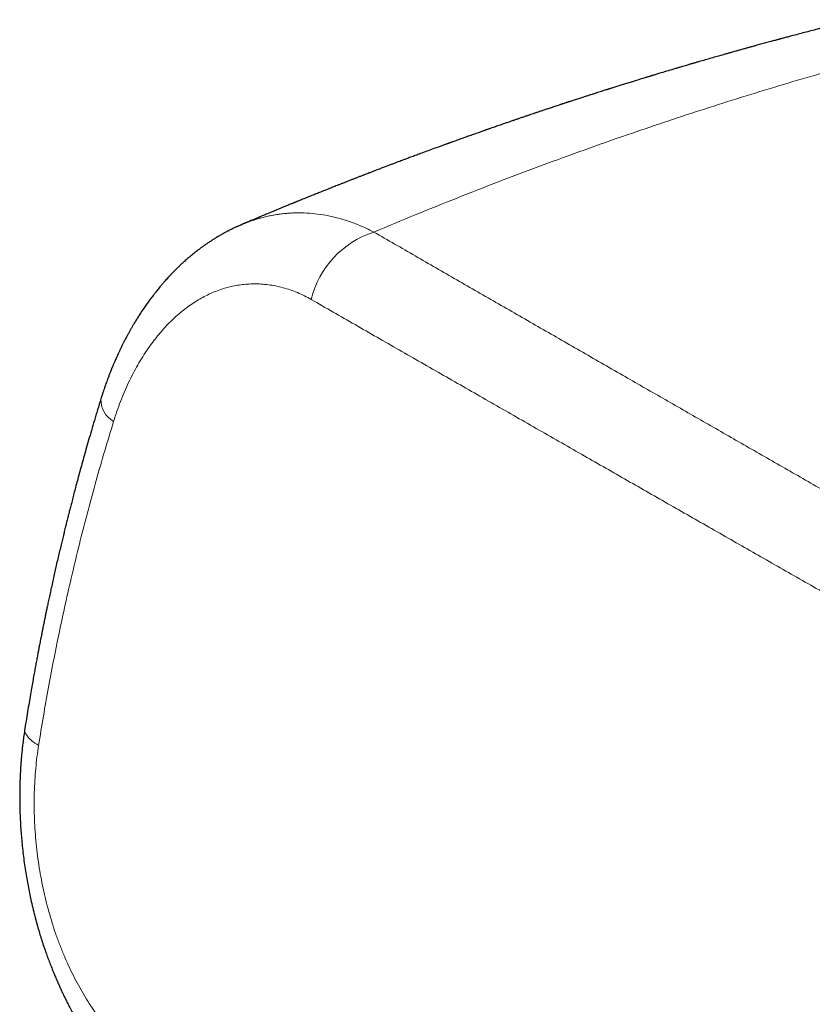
# Model space of a CAD drawing. Header units: millimetres. Extents: x 8 to 974, y 12 to 621.
# Tile 38 of 52: x 784 to 815, y 298 to 337. Entities that reach past the tile are written whole.
import ezdxf

# ---------------------------------------------------------------- set-up
doc = ezdxf.new("R2010")
doc.units = ezdxf.units.MM

msp = doc.modelspace()

# ---------------------------------------------------------------- linework, layer by layer
at = {"color": 8, "linetype": 'Continuous', "lineweight": 0, "flags": 128}
msp.add_lwpolyline([(784.457, 308.36), (784.382, 308.406), (784.312, 308.452), (784.247, 308.498), (784.187, 308.545), (784.133, 308.592), (784.085, 308.638), (784.043, 308.685), (784.006, 308.731), (783.976, 308.777), (783.951, 308.822), (783.933, 308.867), (783.92, 308.911), (783.914, 308.954), (783.914, 308.997), (783.917, 309.021)], dxfattribs=at)
at = {"color": 8, "linetype": 'Continuous', "lineweight": 0}
for centre, radius, start, end in [((798.754, 325.054), 3.673, 107.5731, 166.6363), ((787.874, 321.954), 0.966, 177.233, 241.0098)]:
    msp.add_arc(centre, radius, start, end, dxfattribs=at)
at = {"color": 7, "linetype": 'Continuous', "lineweight": 30}
for points, knots in [([(816.559, 336.912), (816.553, 336.911), (816.513, 336.901), (816.442, 336.883), (816.348, 336.86), (816.264, 336.839), (816.19, 336.82), (816.123, 336.803), (816.059, 336.787), (815.993, 336.771), (815.922, 336.752), (815.842, 336.732), (815.757, 336.711), (815.671, 336.689), (815.592, 336.669), (815.523, 336.651), (815.463, 336.636), (815.407, 336.621), (815.352, 336.607), (815.292, 336.592), (815.227, 336.575), (815.156, 336.557), (815.025, 336.523), (814.832, 336.473), (814.579, 336.407), (814.323, 336.339), (814.126, 336.287), (813.987, 336.25), (813.907, 336.229), (813.829, 336.208), (813.756, 336.189), (813.696, 336.172), (813.648, 336.159), (813.613, 336.15), (813.584, 336.142), (813.555, 336.134), (813.513, 336.123), (813.456, 336.108), (813.38, 336.087), (813.294, 336.064), (813.199, 336.038), (813.101, 336.011), (813, 335.984), (812.901, 335.957), (812.805, 335.93), (812.695, 335.901), (812.575, 335.867), (812.443, 335.831), (812.318, 335.796), (812.209, 335.766), (812.117, 335.74), (812.044, 335.72), (811.978, 335.701), (811.908, 335.682), (811.825, 335.659), (811.723, 335.63), (811.61, 335.598), (811.398, 335.538), (811.144, 335.465), (810.852, 335.382), (810.616, 335.313), (810.438, 335.262), (810.321, 335.228), (810.268, 335.212), (810.224, 335.2), (810.191, 335.19), (810.16, 335.181), (810.122, 335.17), (810.071, 335.155), (810.006, 335.136), (809.926, 335.112), (809.83, 335.084), (809.723, 335.052), (809.612, 335.019), (809.349, 334.941), (809.095, 334.865), (808.851, 334.792), (808.772, 334.768), (808.701, 334.746), (808.64, 334.728), (808.591, 334.713), (808.55, 334.7), (808.511, 334.688), (808.467, 334.675), (808.416, 334.66), (808.357, 334.642), (808.292, 334.622), (808.109, 334.566), (807.887, 334.497), (807.628, 334.417), (807.448, 334.361), (807.278, 334.308), (807.144, 334.266), (807.046, 334.235), (806.982, 334.215), (806.927, 334.198), (806.881, 334.183), (806.841, 334.17), (806.792, 334.155), (806.727, 334.134), (806.641, 334.107), (806.544, 334.076), (806.439, 334.043), (806.328, 334.007), (806.209, 333.969), (806.082, 333.929), (805.95, 333.886), (805.832, 333.848), (805.73, 333.815), (805.647, 333.788), (805.562, 333.76), (805.482, 333.734), (805.41, 333.711), (805.351, 333.691), (805.306, 333.677), (805.273, 333.666), (805.245, 333.657), (805.216, 333.647), (805.176, 333.634), (805.123, 333.617), (805.055, 333.594), (804.975, 333.568), (804.887, 333.539), (804.795, 333.508), (804.703, 333.478), (804.594, 333.442), (804.469, 333.4), (804.328, 333.353), (804.195, 333.309), (804.072, 333.267), (803.96, 333.23), (803.854, 333.194), (803.748, 333.158), (803.637, 333.12), (803.516, 333.079), (803.392, 333.037), (803.266, 332.994), (803.141, 332.951), (803.01, 332.906), (802.877, 332.86), (802.756, 332.819), (802.65, 332.782), (802.558, 332.75), (802.466, 332.718), (802.376, 332.687), (802.292, 332.657), (802.224, 332.634), (802.173, 332.616), (802.135, 332.602), (802.103, 332.591), (802.077, 332.582), (802.05, 332.573), (802.02, 332.562), (801.982, 332.549), (801.936, 332.533), (801.881, 332.513), (801.819, 332.491), (801.708, 332.452), (801.553, 332.398), (801.361, 332.329), (801.2, 332.272), (801.069, 332.225), (800.967, 332.188), (800.871, 332.154), (800.786, 332.123), (800.719, 332.099), (800.669, 332.081), (800.633, 332.068), (800.603, 332.057), (800.577, 332.048), (800.553, 332.039), (800.524, 332.028), (800.486, 332.015), (800.437, 331.997), (800.379, 331.976), (800.313, 331.952), (800.176, 331.902), (799.979, 331.83), (799.721, 331.735), (799.522, 331.661), (799.374, 331.607), (799.278, 331.571), (799.183, 331.536), (799.092, 331.502), (799.008, 331.47), (798.933, 331.442), (798.868, 331.418), (798.807, 331.395), (798.737, 331.369), (798.653, 331.337), (798.552, 331.299), (798.439, 331.257), (798.317, 331.21), (798.186, 331.16), (798.045, 331.107), (797.919, 331.059), (797.814, 331.019), (797.738, 330.99), (797.674, 330.965), (797.622, 330.945), (797.573, 330.926), (797.519, 330.905), (797.45, 330.879), (797.367, 330.847), (797.27, 330.809), (797.164, 330.768), (797.056, 330.726), (796.947, 330.684), (796.837, 330.641), (796.72, 330.595), (796.597, 330.547), (796.473, 330.498), (796.357, 330.452), (796.25, 330.411), (796.154, 330.372), (796.063, 330.337), (795.978, 330.303), (795.89, 330.268), (795.796, 330.23), (795.692, 330.189), (795.565, 330.138), (795.416, 330.078), (795.244, 330.009), (795.096, 329.95), (794.975, 329.901), (794.886, 329.864), (794.801, 329.83), (794.725, 329.799), (794.663, 329.774), (794.615, 329.754), (794.578, 329.739), (794.548, 329.727), (794.518, 329.715), (794.484, 329.701), (794.439, 329.682), (794.384, 329.66), (794.32, 329.634), (794.249, 329.605), (794.176, 329.575), (794.063, 329.528), (793.914, 329.467), (793.732, 329.391), (793.58, 329.328), (793.459, 329.278), (793.369, 329.24), (793.29, 329.207), (793.228, 329.181), (793.181, 329.162), (793.147, 329.148), (793.119, 329.136), (793.095, 329.126), (793.07, 329.115), (793.036, 329.101), (792.988, 329.081), (792.924, 329.054), (792.849, 329.022), (792.75, 328.981), (792.634, 328.931), (792.523, 328.884), (792.458, 328.857), (792.436, 328.848)], [0, 0, 0, 0, 0.000724, 0.004899, 0.008695, 0.012112, 0.015148, 0.017803, 0.020296, 0.022888, 0.02579, 0.029004, 0.03253, 0.03612, 0.039352, 0.042095, 0.044503, 0.046602, 0.048787, 0.051193, 0.053821, 0.056671, 0.059741, 0.069779, 0.080027, 0.090452, 0.100837, 0.104085, 0.107325, 0.110557, 0.113602, 0.116129, 0.117966, 0.11937, 0.120368, 0.121499, 0.122977, 0.125437, 0.128493, 0.132144, 0.135908, 0.140057, 0.144167, 0.148183, 0.152104, 0.15593, 0.161492, 0.16684, 0.171975, 0.176782, 0.180146, 0.183142, 0.185768, 0.18817, 0.191708, 0.195861, 0.200619, 0.205626, 0.221785, 0.231631, 0.241305, 0.250769, 0.253405, 0.255606, 0.25737, 0.258699, 0.259664, 0.261229, 0.263307, 0.265898, 0.269244, 0.273178, 0.277663, 0.282271, 0.286878, 0.309902, 0.313509, 0.316828, 0.319728, 0.322208, 0.324269, 0.325778, 0.327286, 0.329088, 0.331184, 0.333574, 0.336257, 0.339224, 0.356079, 0.363655, 0.371179, 0.378223, 0.384732, 0.387636, 0.390329, 0.39262, 0.394504, 0.396001, 0.39756, 0.400504, 0.404052, 0.408205, 0.412424, 0.417058, 0.421978, 0.42718, 0.432666, 0.438434, 0.441787, 0.44523, 0.448761, 0.45225, 0.455237, 0.457684, 0.459494, 0.460824, 0.461784, 0.462959, 0.464435, 0.466753, 0.46956, 0.472857, 0.476633, 0.480512, 0.484295, 0.487981, 0.494076, 0.499887, 0.505414, 0.510581, 0.515231, 0.519362, 0.523778, 0.528356, 0.533283, 0.538824, 0.543703, 0.548972, 0.554435, 0.560001, 0.56567, 0.569437, 0.573249, 0.577105, 0.580992, 0.584538, 0.587567, 0.589411, 0.590992, 0.592311, 0.593367, 0.594297, 0.59558, 0.597151, 0.599072, 0.601343, 0.603965, 0.606848, 0.615249, 0.623287, 0.630962, 0.635393, 0.639694, 0.64377, 0.647348, 0.650409, 0.652132, 0.653635, 0.654915, 0.655974, 0.656841, 0.657939, 0.659552, 0.661602, 0.664087, 0.666918, 0.669793, 0.681278, 0.691778, 0.702192, 0.706285, 0.710336, 0.714345, 0.718258, 0.721812, 0.72492, 0.727648, 0.730045, 0.732608, 0.73638, 0.740653, 0.745399, 0.750542, 0.756075, 0.762001, 0.768313, 0.772005, 0.775204, 0.777907, 0.780116, 0.781831, 0.784097, 0.786971, 0.790456, 0.794685, 0.799228, 0.803801, 0.808404, 0.813038, 0.817701, 0.823236, 0.82859, 0.833498, 0.837959, 0.84205, 0.845793, 0.849396, 0.852948, 0.856897, 0.861311, 0.866188, 0.87304, 0.880324, 0.888041, 0.891829, 0.895713, 0.899423, 0.902646, 0.905382, 0.90729, 0.908859, 0.910091, 0.91112, 0.912571, 0.914521, 0.916816, 0.919555, 0.922684, 0.925836, 0.928938, 0.937066, 0.944834, 0.952243, 0.95644, 0.960335, 0.96373, 0.966623, 0.968274, 0.969702, 0.970908, 0.97189, 0.972798, 0.974113, 0.976233, 0.97897, 0.982309, 0.985754, 0.99169, 0.997204, 1, 1, 1, 1]), ([(792.391, 328.827), (792.385, 328.824), (792.36, 328.814), (792.322, 328.797), (792.281, 328.779), (792.248, 328.764), (792.206, 328.744), (792.156, 328.721), (792.106, 328.697), (792.067, 328.678), (792.031, 328.661), (791.991, 328.641), (791.948, 328.619), (791.905, 328.597), (791.863, 328.575), (791.815, 328.55), (791.765, 328.523), (791.718, 328.497), (791.677, 328.474), (791.635, 328.45), (791.592, 328.426), (791.549, 328.401), (791.512, 328.379), (791.483, 328.362), (791.457, 328.346), (791.427, 328.328), (791.39, 328.305), (791.328, 328.266), (791.236, 328.208), (791.127, 328.135), (791.018, 328.061), (790.911, 327.984), (790.795, 327.899), (790.675, 327.808), (790.554, 327.712), (790.435, 327.615), (790.314, 327.512), (790.217, 327.426), (790.144, 327.36), (790.093, 327.313), (790.041, 327.265), (789.993, 327.219), (789.95, 327.178), (789.915, 327.143), (789.876, 327.106), (789.834, 327.064), (789.792, 327.022), (789.754, 326.983), (789.718, 326.946), (789.678, 326.904), (789.636, 326.86), (789.596, 326.817), (789.55, 326.768), (789.497, 326.709), (789.432, 326.637), (789.362, 326.558), (789.294, 326.478), (789.23, 326.401), (789.171, 326.33), (789.116, 326.263), (789.053, 326.184), (788.975, 326.084), (788.875, 325.953), (788.767, 325.805), (788.659, 325.654), (788.558, 325.506), (788.462, 325.361), (788.372, 325.22), (788.298, 325.102), (788.239, 325.005), (788.189, 324.921), (788.134, 324.826), (788.075, 324.723), (788.016, 324.618), (787.962, 324.52), (787.913, 324.43), (787.871, 324.35), (787.839, 324.288), (787.814, 324.24), (787.794, 324.201), (787.771, 324.155), (787.736, 324.085), (787.69, 323.99), (787.636, 323.879), (787.587, 323.772), (787.542, 323.675), (787.502, 323.586), (787.467, 323.507), (787.438, 323.439), (787.414, 323.383), (787.395, 323.337), (787.376, 323.293), (787.354, 323.241), (787.327, 323.174), (787.29, 323.083), (787.247, 322.974), (787.203, 322.857), (787.161, 322.747), (787.124, 322.645), (787.092, 322.555), (787.062, 322.469), (787.031, 322.377), (786.994, 322.267), (786.953, 322.14), (786.924, 322.049), (786.909, 322)], [0, 0, 0, 0, 0.002302, 0.008793, 0.013635, 0.01772, 0.021833, 0.029976, 0.037134, 0.041231, 0.045431, 0.051061, 0.057194, 0.0624, 0.067789, 0.074122, 0.081304, 0.087717, 0.092905, 0.097969, 0.10441, 0.110317, 0.115405, 0.119214, 0.122142, 0.1261, 0.131337, 0.137249, 0.151814, 0.169167, 0.182874, 0.197697, 0.214982, 0.232708, 0.249847, 0.268434, 0.285897, 0.304654, 0.312747, 0.320058, 0.328141, 0.33701, 0.343087, 0.348178, 0.35412, 0.361479, 0.368648, 0.374318, 0.379766, 0.386518, 0.393919, 0.400592, 0.40656, 0.416737, 0.427408, 0.439435, 0.452431, 0.462778, 0.473228, 0.483417, 0.49208, 0.506908, 0.526105, 0.547114, 0.567863, 0.587664, 0.60647, 0.625193, 0.642647, 0.651929, 0.662369, 0.674392, 0.687774, 0.700909, 0.713476, 0.724067, 0.733898, 0.742388, 0.746758, 0.751073, 0.756491, 0.763083, 0.776448, 0.790036, 0.80252, 0.813904, 0.824189, 0.833352, 0.841281, 0.847454, 0.852579, 0.856907, 0.86264, 0.870292, 0.879861, 0.89353, 0.906805, 0.919064, 0.930309, 0.94054, 0.948704, 0.958709, 0.970593, 0.984358, 1, 1, 1, 1]), ([(792.391, 328.827), (792.399, 328.831), (792.414, 328.839), (792.429, 328.844), (792.436, 328.847)], [0, 0, 0, 0, 0.543878, 1, 1, 1, 1]), ([(786.909, 322), (786.865, 321.855), (786.777, 321.571), (786.652, 321.154), (786.535, 320.756), (786.425, 320.376), (786.322, 320.018), (786.227, 319.68), (786.139, 319.363), (786.058, 319.065), (785.982, 318.784), (785.911, 318.52), (785.846, 318.273), (785.787, 318.046), (785.734, 317.839), (785.686, 317.652), (785.643, 317.484), (785.608, 317.345), (785.58, 317.232), (785.557, 317.14), (785.536, 317.054), (785.514, 316.967), (785.483, 316.842), (785.442, 316.672), (785.391, 316.462), (785.338, 316.241), (785.283, 316.009), (785.225, 315.76), (785.167, 315.511), (785.111, 315.263), (785.056, 315.018), (785, 314.767), (784.945, 314.52), (784.894, 314.284), (784.847, 314.064), (784.805, 313.864), (784.767, 313.684), (784.734, 313.523), (784.703, 313.374), (784.676, 313.239), (784.651, 313.117), (784.632, 313.022), (784.619, 312.956), (784.611, 312.916), (784.605, 312.889), (784.602, 312.872), (784.599, 312.857), (784.595, 312.837), (784.588, 312.802), (784.577, 312.748), (784.563, 312.674), (784.544, 312.582), (784.523, 312.472), (784.498, 312.343), (784.47, 312.199), (784.44, 312.04), (784.407, 311.866), (784.371, 311.675), (784.333, 311.467), (784.292, 311.242), (784.248, 311), (784.201, 310.732), (784.149, 310.437), (784.094, 310.112), (784.036, 309.767), (783.977, 309.401), (783.937, 309.15), (783.917, 309.021)], [0, 0, 0, 0, 0.034478, 0.067409, 0.098794, 0.128633, 0.156928, 0.183216, 0.208016, 0.231329, 0.253155, 0.273895, 0.293087, 0.310733, 0.326833, 0.341387, 0.354394, 0.365856, 0.373762, 0.380717, 0.387061, 0.393773, 0.400915, 0.416195, 0.433133, 0.449658, 0.467504, 0.486672, 0.507162, 0.525094, 0.543928, 0.563635, 0.582867, 0.600912, 0.61777, 0.63344, 0.646761, 0.659085, 0.67041, 0.680738, 0.690068, 0.698392, 0.702303, 0.70532, 0.707444, 0.708451, 0.709269, 0.710803, 0.713108, 0.717382, 0.723027, 0.730043, 0.738431, 0.748191, 0.759323, 0.771301, 0.784543, 0.799049, 0.814821, 0.831858, 0.85016, 0.869729, 0.892716, 0.917236, 0.94329, 0.970877, 1, 1, 1, 1]), ([(783.917, 309.021), (783.903, 308.932), (783.877, 308.759), (783.844, 308.507), (783.816, 308.273), (783.794, 308.057), (783.776, 307.86), (783.762, 307.683), (783.751, 307.525), (783.743, 307.385), (783.736, 307.262), (783.731, 307.155), (783.727, 307.062), (783.724, 306.985), (783.722, 306.92), (783.721, 306.867), (783.719, 306.817), (783.718, 306.766), (783.716, 306.694), (783.715, 306.6), (783.713, 306.481), (783.713, 306.349), (783.713, 306.184), (783.716, 305.984), (783.722, 305.746), (783.732, 305.49), (783.746, 305.215), (783.766, 304.927), (783.791, 304.627), (783.822, 304.315), (783.859, 303.992), (783.903, 303.667), (783.951, 303.351), (784.002, 303.049), (784.055, 302.762), (784.11, 302.486), (784.173, 302.195), (784.244, 301.892), (784.323, 301.581), (784.39, 301.338), (784.441, 301.157), (784.476, 301.038), (784.508, 300.931), (784.536, 300.84), (784.558, 300.771), (784.574, 300.721), (784.585, 300.687), (784.594, 300.657), (784.605, 300.624), (784.62, 300.577), (784.642, 300.512), (784.679, 300.403), (784.731, 300.25), (784.8, 300.056), (784.874, 299.856), (784.951, 299.657), (785.026, 299.47), (785.098, 299.295), (785.166, 299.134), (785.231, 298.988), (785.294, 298.847), (785.356, 298.712), (785.42, 298.576), (785.484, 298.445), (785.549, 298.313), (785.604, 298.204), (785.648, 298.118), (785.68, 298.058), (785.708, 298.004), (785.731, 297.961), (785.75, 297.926), (785.767, 297.894), (785.786, 297.859), (785.814, 297.807), (785.852, 297.739), (785.902, 297.65), (785.959, 297.549), (786.023, 297.439), (786.112, 297.289), (786.227, 297.101), (786.341, 296.923), (786.428, 296.79), (786.484, 296.706), (786.534, 296.632), (786.575, 296.572), (786.607, 296.526), (786.635, 296.485), (786.666, 296.442), (786.704, 296.388), (786.747, 296.328), (786.797, 296.26), (786.849, 296.189), (786.902, 296.119), (786.948, 296.059), (786.986, 296.01), (787.02, 295.965), (787.06, 295.914), (787.109, 295.852), (787.17, 295.776), (787.239, 295.692), (787.31, 295.607), (787.379, 295.525), (787.442, 295.453), (787.499, 295.388), (787.553, 295.328), (787.598, 295.278), (787.639, 295.233), (787.68, 295.189), (787.73, 295.135), (787.79, 295.071), (787.861, 294.998), (787.911, 294.947), (787.939, 294.919)], [0, 0, 0, 0, 0.017746, 0.034237, 0.049479, 0.063477, 0.076233, 0.087557, 0.09769, 0.106634, 0.114391, 0.121372, 0.127149, 0.132086, 0.136198, 0.139487, 0.142368, 0.145643, 0.149331, 0.155963, 0.163615, 0.172083, 0.181121, 0.195019, 0.210079, 0.2263, 0.243685, 0.262232, 0.280938, 0.300696, 0.321509, 0.342508, 0.362784, 0.381996, 0.400513, 0.418336, 0.435466, 0.457228, 0.477759, 0.49706, 0.505726, 0.513913, 0.521091, 0.527234, 0.532342, 0.5351, 0.537426, 0.539318, 0.541178, 0.544279, 0.548718, 0.55449, 0.566763, 0.580161, 0.594682, 0.608535, 0.621952, 0.634437, 0.645993, 0.656619, 0.666317, 0.676729, 0.686512, 0.696344, 0.706223, 0.716152, 0.721046, 0.725875, 0.730027, 0.733369, 0.735901, 0.737982, 0.74073, 0.744226, 0.749871, 0.756774, 0.764937, 0.773883, 0.782938, 0.801028, 0.819524, 0.827037, 0.834375, 0.84066, 0.84581, 0.849824, 0.852547, 0.856219, 0.86095, 0.866498, 0.871898, 0.878793, 0.88523, 0.89074, 0.895031, 0.898601, 0.902843, 0.908814, 0.915814, 0.923673, 0.932358, 0.939852, 0.946882, 0.953098, 0.958864, 0.964359, 0.967877, 0.972191, 0.977557, 0.983978, 0.991458, 1, 1, 1, 1])]:
    msp.add_open_spline(points, degree=3, knots=knots, dxfattribs=at)
at = {"color": 8, "linetype": 'Continuous', "lineweight": 0}
for points, knots in [([(820.935, 336.333), (820.424, 336.204), (819.404, 335.948), (817.883, 335.544), (816.371, 335.127), (814.868, 334.697), (813.383, 334.256), (811.917, 333.804), (810.468, 333.343), (809.029, 332.869), (807.508, 332.351), (805.908, 331.788), (804.23, 331.176), (802.565, 330.546), (800.913, 329.9), (799.273, 329.239), (798.187, 328.783), (797.646, 328.555)], [0, 0, 0, 0, 0.064074, 0.127964, 0.191672, 0.255197, 0.31854, 0.380576, 0.442437, 0.504123, 0.565637, 0.63864, 0.711399, 0.783914, 0.856186, 0.928214, 1, 1, 1, 1]), ([(792.436, 328.847), (792.564, 328.898), (792.828, 329.005), (793.16, 329.104), (793.426, 329.17), (793.618, 329.211), (793.811, 329.245), (794.005, 329.272), (794.201, 329.292), (794.398, 329.306), (794.666, 329.315), (795.01, 329.309), (795.433, 329.271), (795.865, 329.2), (796.305, 329.095), (796.75, 328.953), (797.2, 328.777), (797.496, 328.629), (797.646, 328.555)], [0, 0, 0, 0, 0.076381, 0.157746, 0.194535, 0.231468, 0.268536, 0.305729, 0.343037, 0.380451, 0.41796, 0.495669, 0.57547, 0.657206, 0.740711, 0.825806, 0.912302, 1, 1, 1, 1]), ([(797.646, 328.555), (798.186, 328.243), (799.268, 327.619), (800.902, 326.677), (802.545, 325.732), (804.196, 324.782), (805.854, 323.829), (807.489, 322.889), (809.1, 321.964), (810.691, 321.051), (812.293, 320.132), (813.908, 319.206), (815.593, 318.24), (817.35, 317.233), (819.18, 316.185), (821.019, 315.131), (822.868, 314.072), (824.727, 313.007), (826.596, 311.936), (828.476, 310.859), (830.367, 309.775), (832.269, 308.685), (834.181, 307.588), (836.104, 306.485), (838.037, 305.375), (839.98, 304.259), (841.933, 303.137), (843.896, 302.007), (845.901, 300.854), (847.946, 299.675), (850.034, 298.472), (852.13, 297.262), (854.235, 296.046), (856.348, 294.824), (858.44, 293.613), (860.508, 292.415), (862.553, 291.23), (864.607, 290.04), (866.669, 288.843), (868.74, 287.641), (870.82, 286.434), (872.907, 285.221), (875.037, 283.984), (877.208, 282.723), (879.422, 281.436), (881.643, 280.145), (883.872, 278.85), (886.108, 277.55), (888.247, 276.308), (890.287, 275.123), (892.226, 273.996), (894.171, 272.867), (896.121, 271.735), (898.075, 270.602), (900.033, 269.466), (902.064, 268.289), (904.171, 267.069), (906.355, 265.804), (908.55, 264.534), (910.755, 263.259), (912.233, 262.405), (912.973, 261.978)], [0, 0, 0, 0, 0.016498, 0.032971, 0.049417, 0.065836, 0.082225, 0.098585, 0.113981, 0.129387, 0.144876, 0.160356, 0.175827, 0.193083, 0.210327, 0.227558, 0.244775, 0.261981, 0.27919, 0.296405, 0.313625, 0.33085, 0.34808, 0.365316, 0.382557, 0.399802, 0.417053, 0.434309, 0.451568, 0.469655, 0.487745, 0.505828, 0.52389, 0.541954, 0.560021, 0.577268, 0.594516, 0.611766, 0.629017, 0.646269, 0.663522, 0.680776, 0.698031, 0.716108, 0.734187, 0.752261, 0.770303, 0.788351, 0.806404, 0.821882, 0.837363, 0.852846, 0.868331, 0.883765, 0.89918, 0.914623, 0.93164, 0.948687, 0.965764, 0.982869, 1, 1, 1, 1]), ([(795.181, 325.903), (795.091, 325.953), (794.91, 326.052), (794.633, 326.177), (794.353, 326.285), (794.069, 326.372), (793.784, 326.439), (793.498, 326.486), (793.211, 326.513), (792.933, 326.521), (792.665, 326.51), (792.408, 326.483), (792.152, 326.441), (791.898, 326.382), (791.646, 326.307), (791.398, 326.217), (791.154, 326.112), (790.914, 325.991), (790.676, 325.854), (790.441, 325.701), (790.209, 325.531), (789.981, 325.346), (789.759, 325.146), (789.544, 324.933), (789.336, 324.708), (789.136, 324.472), (788.942, 324.224), (788.746, 323.951), (788.55, 323.653), (788.355, 323.328), (788.17, 322.99), (787.995, 322.637), (787.83, 322.272), (787.676, 321.895), (787.534, 321.508), (787.449, 321.242), (787.406, 321.108)], [0, 0, 0, 0, 0.031349, 0.062688, 0.094079, 0.125584, 0.156887, 0.188123, 0.219353, 0.250639, 0.278719, 0.306689, 0.334592, 0.362477, 0.390543, 0.41813, 0.4456, 0.473, 0.500377, 0.528273, 0.556168, 0.584114, 0.612159, 0.640163, 0.667518, 0.694874, 0.722277, 0.749769, 0.781004, 0.812169, 0.843328, 0.874544, 0.906013, 0.93737, 0.968677, 1, 1, 1, 1]), ([(795.181, 325.903), (795.754, 325.574), (796.9, 324.916), (798.636, 323.92), (800.383, 322.919), (802.143, 321.911), (803.916, 320.897), (805.667, 319.895), (807.395, 318.907), (809.099, 317.932), (810.815, 316.952), (812.54, 315.966), (814.276, 314.974), (816.022, 313.977), (817.778, 312.973), (819.544, 311.964), (821.32, 310.949), (823.095, 309.935), (824.868, 308.921), (826.64, 307.907), (828.42, 306.889), (829.615, 306.205), (830.212, 305.863)], [0, 0, 0, 0, 0.052232, 0.104471, 0.156715, 0.208965, 0.26122, 0.31348, 0.362757, 0.412038, 0.461322, 0.510608, 0.559896, 0.609187, 0.658478, 0.707771, 0.757064, 0.806357, 0.854769, 0.903181, 0.951591, 1, 1, 1, 1]), ([(787.406, 321.108), (787.288, 320.722), (787.053, 319.949), (786.719, 318.781), (786.399, 317.608), (786.095, 316.428), (785.807, 315.243), (785.539, 314.074), (785.291, 312.923), (785.061, 311.79), (784.846, 310.651), (784.643, 309.508), (784.519, 308.743), (784.457, 308.36)], [0, 0, 0, 0, 0.093392, 0.186744, 0.280065, 0.373366, 0.466656, 0.559944, 0.647908, 0.735888, 0.823892, 0.911926, 1, 1, 1, 1]), ([(784.457, 308.36), (784.435, 308.209), (784.39, 307.908), (784.342, 307.447), (784.306, 306.981), (784.286, 306.511), (784.28, 306.039), (784.288, 305.565), (784.31, 305.089), (784.347, 304.613), (784.398, 304.139), (784.462, 303.667), (784.541, 303.196), (784.633, 302.73), (784.739, 302.27), (784.858, 301.817), (784.989, 301.371), (785.133, 300.935), (785.289, 300.508), (785.457, 300.093), (785.634, 299.69), (785.822, 299.299), (786.02, 298.921), (786.228, 298.557), (786.444, 298.207), (786.67, 297.872), (786.904, 297.552), (787.145, 297.248), (787.394, 296.96), (787.565, 296.782), (787.651, 296.694)], [0, 0, 0, 0, 0.035838, 0.071655, 0.107535, 0.143396, 0.179084, 0.214764, 0.250516, 0.286276, 0.321945, 0.357606, 0.393444, 0.429299, 0.465074, 0.500856, 0.536564, 0.572257, 0.60802, 0.643693, 0.679152, 0.714655, 0.750284, 0.785793, 0.821299, 0.85688, 0.892617, 0.928367, 0.964135, 1, 1, 1, 1])]:
    msp.add_open_spline(points, degree=3, knots=knots, dxfattribs=at)

doc.saveas('drawing.dxf')
